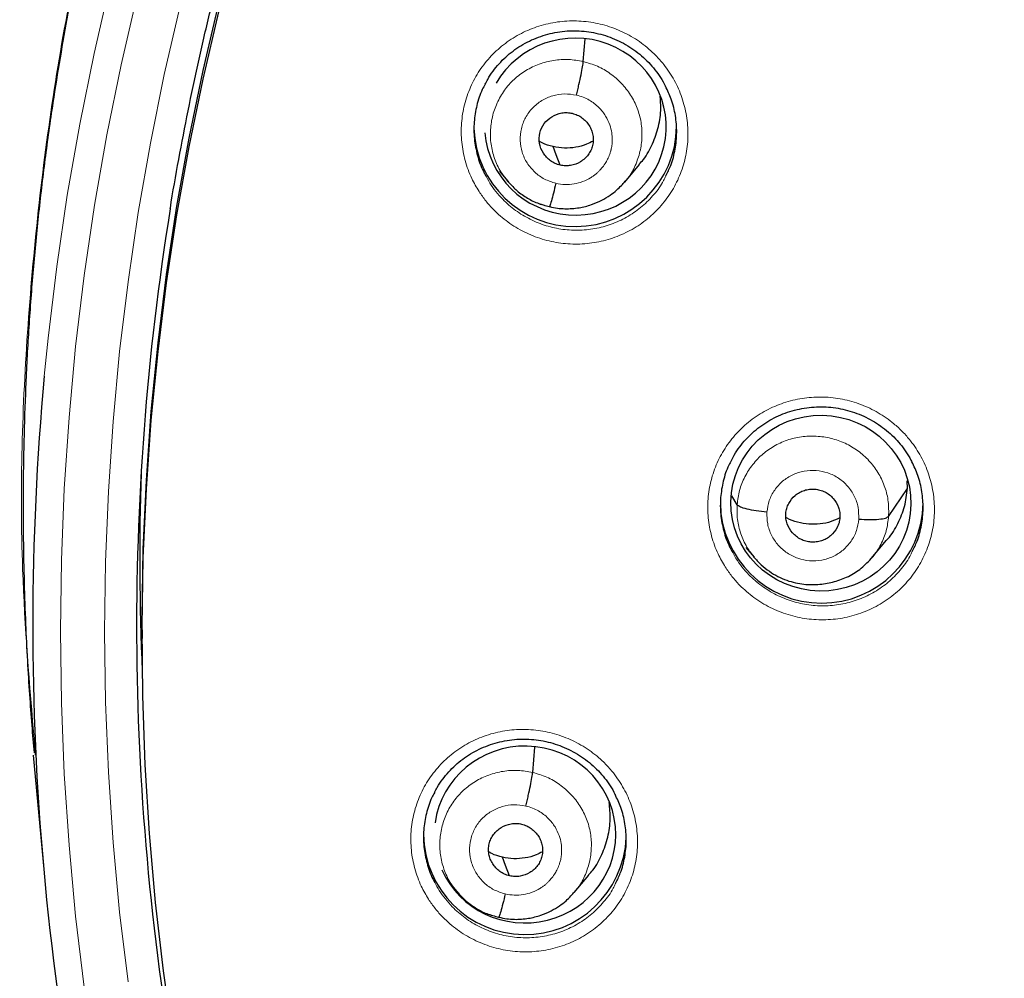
# Model space of a CAD drawing. Header units: millimetres. Extents: x 8 to 2385, y 12 to 2606.
# Tile 108 of 156: x 1012 to 1029, y 1856 to 1872. Entities that reach past the tile are written whole.
import ezdxf

# ---------------------------------------------------------------- set-up
doc = ezdxf.new("R2010")
doc.units = ezdxf.units.MM

msp = doc.modelspace()

# ---------------------------------------------------------------- linework, layer by layer
at = {"color": 7, "linetype": 'Continuous', "lineweight": 30}
for p, q in [((1021.727, 1871.774), (1021.761, 1872.152)), ((1020.32, 1869.936), (1020.454, 1869.773)), ((1022.424, 1869.754), (1022.669, 1870.047)), ((1020.447, 1869.782), (1020.463, 1869.765)), ((1020.466, 1869.767), (1020.458, 1869.777)), ((1026.847, 1864.151), (1027.164, 1864.62)), ((1027.164, 1864.62), (1027.16, 1864.748)), ((1024.307, 1864.345), (1024.216, 1864.493)), ((1024.453, 1863.631), (1024.591, 1863.464)), ((1026.562, 1863.449), (1026.808, 1863.744)), ((1014.33, 1862.25), (1014.33, 1862.106)), ((1012.525, 1860.362), (1012.539, 1860.149)), ((1020.879, 1859.858), (1020.917, 1860.284)), ((1012.506, 1860.147), (1012.687, 1858.175)), ((1021.577, 1857.845), (1021.822, 1858.139)), ((1019.514, 1857.973), (1019.604, 1857.864)), ((1019.597, 1857.873), (1019.613, 1857.856)), ((1019.616, 1857.858), (1019.608, 1857.868))]:
    msp.add_line(p, q, dxfattribs=at)
at = {"color": 252, "linetype": 'Continuous', "lineweight": 0}
for p, q in [((1020.485, 1869.742), (1020.466, 1869.767)), ((1021.154, 1869.339), (1021.01, 1869.387)), ((1019.636, 1857.833), (1019.616, 1857.858)), ((1020.306, 1857.429), (1020.161, 1857.478))]:
    msp.add_line(p, q, dxfattribs=at)
at = {"color": 7, "linetype": 'Continuous', "lineweight": 30, "flags": 128}
for points in [[(1014.33, 1862.25), (1014.33, 1862.442), (1014.351, 1863.598), (1014.402, 1864.754), (1014.484, 1865.907), (1014.597, 1867.058), (1014.741, 1868.206), (1014.915, 1869.35), (1015.119, 1870.489), (1015.354, 1871.622), (1015.619, 1872.749), (1015.914, 1873.868), (1016.239, 1874.98), (1016.593, 1876.083), (1016.977, 1877.176), (1017.389, 1878.259), (1017.83, 1879.332), (1018.3, 1880.392), (1018.798, 1881.44), (1019.324, 1882.475), (1019.877, 1883.496), (1020.457, 1884.503), (1021.064, 1885.494)], [(1014.853, 1855.386), (1014.689, 1856.532), (1014.556, 1857.681), (1014.453, 1858.833), (1014.381, 1859.987), (1014.34, 1861.143), (1014.33, 1862.299), (1014.351, 1863.455), (1014.402, 1864.611), (1014.484, 1865.764), (1014.597, 1866.915), (1014.741, 1868.063), (1014.915, 1869.207), (1015.119, 1870.346), (1015.354, 1871.479), (1015.619, 1872.606)], [(1021.339, 1870.037), (1021.273, 1870.211), (1021.221, 1870.348)], [(1020.49, 1858.125), (1020.424, 1858.3), (1020.373, 1858.438)]]:
    msp.add_lwpolyline(points, dxfattribs=at)
at = {"color": 252, "linetype": 'Continuous', "lineweight": 0, "flags": 128}
for points in [[(1012.69, 1866.498), (1012.754, 1867.139), (1012.899, 1868.338), (1013.076, 1869.533), (1013.284, 1870.723), (1013.524, 1871.908), (1013.795, 1873.085), (1014.098, 1874.256), (1014.432, 1875.418), (1014.797, 1876.571), (1015.192, 1877.715), (1015.618, 1878.848), (1016.074, 1879.969), (1016.56, 1881.079), (1017.075, 1882.175), (1017.619, 1883.259), (1018.191, 1884.327), (1018.793, 1885.381)], [(1014.247, 1872.886), (1013.978, 1871.719), (1013.74, 1870.547), (1013.534, 1869.368), (1013.359, 1868.185), (1013.216, 1866.998), (1013.105, 1865.807), (1013.025, 1864.614), (1012.977, 1863.419), (1012.961, 1862.224), (1012.977, 1861.028), (1013.025, 1859.833), (1013.105, 1858.64), (1013.216, 1857.45), (1013.359, 1856.262)], [(1014.094, 1856.347), (1013.953, 1857.516), (1013.843, 1858.687), (1013.765, 1859.862), (1013.718, 1861.037), (1013.702, 1862.214), (1013.718, 1863.39), (1013.765, 1864.566), (1013.843, 1865.74), (1013.953, 1866.912), (1014.094, 1868.08), (1014.266, 1869.244), (1014.469, 1870.404), (1014.703, 1871.558), (1014.967, 1872.706)]]:
    msp.add_lwpolyline(points, dxfattribs=at)
at = {"color": 7, "linetype": 'Continuous', "lineweight": 30}
for centre, radius, start, end in [((1021.593, 1870.708), 1.7, 181.7822, 359.1577), ((1057.855, 1862.309), 43.617, 170.7675, 190.3316), ((1057.812, 1862.317), 45.315, 174.7065, 195.6213), ((1057.843, 1863.471), 43.552, 178.1423, 182.5304), ((1025.725, 1864.396), 1.7, 180.8353, 359.1647), ((1020.749, 1858.843), 1.701, 180.8493, 357.5369)]:
    msp.add_arc(centre, radius, start, end, dxfattribs=at)
for centre, major_axis, ratio, start_param, end_param in [((1021.596, 1870.683), (1.518, -0.1), 0.974704, 6.121767, 8.979789), ((1021.596, 1870.683), (1.518, -0.1), 0.974704, 3.278063, 6.121767), ((1020.751, 1858.818), (1.521, 0.039), 0.974245, 0.06186, 2.982421), ((1020.751, 1858.818), (1.521, 0.039), 0.974245, 3.527836, 6.345046)]:
    msp.add_ellipse(centre, major_axis=major_axis, ratio=ratio, start_param=start_param, end_param=end_param, dxfattribs=at)
msp.add_ellipse((1025.711, 1864.372), major_axis=(1.509, -0.024), ratio=0.976184, dxfattribs=at)
at = {"color": 252, "linetype": 'Continuous', "lineweight": 0}
for points, knots in [([(1059.487, 1910.611), (1058.096, 1910.576), (1055.312, 1910.506), (1051.169, 1909.942), (1047.092, 1909.047), (1043.111, 1907.795), (1039.259, 1906.204), (1035.565, 1904.284), (1032.058, 1902.052), (1028.766, 1899.524), (1025.715, 1896.72), (1022.928, 1893.663), (1020.427, 1890.375), (1018.233, 1886.884), (1016.361, 1883.216), (1014.826, 1879.399), (1013.643, 1875.465), (1012.814, 1871.443), (1012.365, 1867.366), (1012.247, 1863.658), (1012.443, 1861.329), (1012.525, 1860.362)], [0, 0, 0, 0, 0.053447, 0.106895, 0.160342, 0.21379, 0.267237, 0.320685, 0.374132, 0.42758, 0.481027, 0.534475, 0.587922, 0.641369, 0.694817, 0.748264, 0.801712, 0.855159, 0.908607, 0.962054, 1, 1, 1, 1]), ([(1019.981, 1869.594), (1019.938, 1869.667), (1019.841, 1869.831), (1019.74, 1870.111), (1019.681, 1870.423), (1019.678, 1870.74), (1019.727, 1871.052), (1019.83, 1871.35), (1019.981, 1871.627), (1020.179, 1871.874), (1020.415, 1872.085), (1020.685, 1872.253), (1020.981, 1872.375), (1021.293, 1872.445), (1021.614, 1872.463), (1021.934, 1872.427), (1022.245, 1872.34), (1022.537, 1872.201), (1022.769, 1872.04), (1022.946, 1871.877), (1023.105, 1871.697), (1023.26, 1871.463), (1023.389, 1871.172), (1023.467, 1870.864), (1023.492, 1870.548), (1023.462, 1870.233), (1023.379, 1869.929), (1023.245, 1869.643), (1023.065, 1869.383), (1022.842, 1869.158), (1022.584, 1868.973), (1022.297, 1868.834), (1021.99, 1868.744), (1021.671, 1868.706), (1021.349, 1868.721), (1021.034, 1868.79), (1020.734, 1868.91), (1020.459, 1869.077), (1020.247, 1869.26), (1020.09, 1869.435), (1020.018, 1869.541), (1019.981, 1869.594)], [0, 0, 0, 0, 0.021446, 0.0483, 0.075153, 0.101961, 0.128769, 0.155547, 0.182326, 0.209104, 0.235883, 0.262691, 0.289499, 0.316352, 0.343206, 0.370101, 0.396997, 0.423913, 0.450829, 0.467706, 0.484584, 0.511409, 0.538234, 0.56506, 0.591887, 0.618683, 0.645479, 0.672254, 0.699029, 0.725814, 0.752599, 0.77942, 0.806242, 0.833109, 0.859978, 0.886882, 0.913787, 0.940703, 0.967619, 0.983809, 1, 1, 1, 1]), ([(1020.458, 1869.777), (1020.425, 1869.817), (1020.338, 1869.921), (1020.244, 1870.119), (1020.177, 1870.357), (1020.163, 1870.604), (1020.196, 1870.848), (1020.275, 1871.082), (1020.398, 1871.296), (1020.563, 1871.481), (1020.762, 1871.63), (1020.987, 1871.738), (1021.229, 1871.8), (1021.481, 1871.818), (1021.645, 1871.789), (1021.727, 1871.774)], [0, 0, 0, 0, 0.050322, 0.129479, 0.208568, 0.287614, 0.366766, 0.445919, 0.524966, 0.604054, 0.683211, 0.762377, 0.841572, 0.920735, 1, 1, 1, 1]), ([(1021.727, 1871.774), (1021.808, 1871.75), (1021.968, 1871.704), (1022.185, 1871.575), (1022.374, 1871.412), (1022.527, 1871.216), (1022.639, 1870.994), (1022.704, 1870.755), (1022.719, 1870.508), (1022.686, 1870.263), (1022.605, 1870.032), (1022.517, 1869.862), (1022.444, 1869.784), (1022.427, 1869.766)], [0, 0, 0, 0, 0.097212, 0.194299, 0.291425, 0.388516, 0.485595, 0.58259, 0.679535, 0.776609, 0.873683, 0.970628, 1, 1, 1, 1]), ([(1021.267, 1869.733), (1021.203, 1869.754), (1021.074, 1869.794), (1020.909, 1869.915), (1020.779, 1870.069), (1020.694, 1870.253), (1020.661, 1870.451), (1020.68, 1870.65), (1020.752, 1870.837), (1020.87, 1870.999), (1021.027, 1871.126), (1021.213, 1871.207), (1021.414, 1871.241), (1021.548, 1871.22), (1021.615, 1871.21)], [0, 0, 0, 0, 0.083335, 0.166666, 0.249998, 0.333328, 0.416666, 0.5, 0.583337, 0.666671, 0.750002, 0.833334, 0.916665, 1, 1, 1, 1]), ([(1021.615, 1871.21), (1021.652, 1871.199), (1021.726, 1871.18), (1021.856, 1871.115), (1021.989, 1871.013), (1022.104, 1870.868), (1022.174, 1870.722), (1022.207, 1870.587), (1022.215, 1870.485), (1022.212, 1870.414), (1022.207, 1870.369), (1022.201, 1870.33), (1022.194, 1870.3), (1022.185, 1870.264), (1022.168, 1870.21), (1022.137, 1870.138), (1022.092, 1870.058), (1022.047, 1869.997), (1022.005, 1869.95), (1021.973, 1869.917), (1021.936, 1869.885), (1021.895, 1869.853), (1021.824, 1869.807), (1021.718, 1869.756), (1021.572, 1869.718), (1021.419, 1869.705), (1021.318, 1869.724), (1021.267, 1869.733)], [0, 0, 0, 0, 0.048265, 0.09413, 0.17897, 0.25491, 0.321886, 0.379916, 0.428926, 0.450071, 0.46898, 0.485657, 0.500099, 0.507914, 0.532229, 0.571658, 0.606329, 0.647636, 0.66601, 0.685431, 0.705899, 0.727421, 0.750009, 0.81137, 0.873477, 0.936289, 1, 1, 1, 1]), ([(1020.084, 1869.876), (1020.109, 1869.829), (1020.16, 1869.73), (1020.261, 1869.594), (1020.399, 1869.436), (1020.589, 1869.273), (1020.835, 1869.122), (1021.104, 1869.015), (1021.385, 1868.953), (1021.673, 1868.939), (1021.958, 1868.972), (1022.233, 1869.053), (1022.489, 1869.177), (1022.721, 1869.342), (1022.918, 1869.544), (1023.049, 1869.719), (1023.099, 1869.831), (1023.111, 1869.857)], [0, 0, 0, 0, 0.0433353, 0.0894437, 0.1355522, 0.2122134, 0.2888752, 0.3655074, 0.4421396, 0.5186663, 0.5951925, 0.6715777, 0.7479621, 0.8242332, 0.9005036, 0.9767378, 1, 1, 1, 1]), ([(1024.108, 1863.302), (1024.066, 1863.374), (1023.97, 1863.538), (1023.871, 1863.816), (1023.813, 1864.127), (1023.811, 1864.443), (1023.861, 1864.755), (1023.965, 1865.052), (1024.118, 1865.328), (1024.316, 1865.574), (1024.554, 1865.785), (1024.825, 1865.952), (1025.121, 1866.072), (1025.434, 1866.141), (1025.755, 1866.159), (1026.075, 1866.122), (1026.386, 1866.033), (1026.676, 1865.894), (1026.907, 1865.733), (1027.084, 1865.57), (1027.242, 1865.389), (1027.396, 1865.156), (1027.524, 1864.865), (1027.6, 1864.558), (1027.624, 1864.242), (1027.593, 1863.929), (1027.509, 1863.625), (1027.374, 1863.34), (1027.193, 1863.081), (1026.969, 1862.857), (1026.71, 1862.672), (1026.422, 1862.535), (1026.114, 1862.445), (1025.795, 1862.409), (1025.473, 1862.425), (1025.159, 1862.495), (1024.859, 1862.615), (1024.584, 1862.783), (1024.374, 1862.966), (1024.217, 1863.142), (1024.144, 1863.249), (1024.108, 1863.302)], [0, 0, 0, 0, 0.021111, 0.047945, 0.074779, 0.101583, 0.128387, 0.155179, 0.181971, 0.208774, 0.235577, 0.26241, 0.289243, 0.316111, 0.342979, 0.369872, 0.396765, 0.423663, 0.45056, 0.467403, 0.484245, 0.51106, 0.537875, 0.564691, 0.591506, 0.618304, 0.645102, 0.671895, 0.698688, 0.725499, 0.75231, 0.779153, 0.805997, 0.832875, 0.859753, 0.88665, 0.913547, 0.940441, 0.967335, 0.983668, 1, 1, 1, 1]), ([(1024.307, 1864.345), (1024.317, 1864.426), (1024.337, 1864.589), (1024.431, 1864.818), (1024.564, 1865.026), (1024.736, 1865.204), (1024.941, 1865.345), (1025.17, 1865.444), (1025.415, 1865.495), (1025.666, 1865.499), (1025.913, 1865.457), (1026.148, 1865.369), (1026.361, 1865.237), (1026.544, 1865.066), (1026.689, 1864.864), (1026.791, 1864.638), (1026.851, 1864.397), (1026.848, 1864.233), (1026.847, 1864.151)], [0, 0, 0, 0, 0.062591, 0.125095, 0.187627, 0.250136, 0.312638, 0.375086, 0.437502, 0.5, 0.562498, 0.624914, 0.687363, 0.749864, 0.812374, 0.874905, 0.937409, 1, 1, 1, 1]), ([(1024.807, 1864.222), (1024.816, 1864.288), (1024.836, 1864.419), (1024.93, 1864.597), (1025.064, 1864.746), (1025.235, 1864.855), (1025.428, 1864.917), (1025.631, 1864.928), (1025.831, 1864.886), (1026.013, 1864.796), (1026.166, 1864.662), (1026.278, 1864.494), (1026.345, 1864.303), (1026.346, 1864.171), (1026.347, 1864.104)], [0, 0, 0, 0, 0.083335, 0.166671, 0.250005, 0.333339, 0.41667, 0.500002, 0.583331, 0.666664, 0.749998, 0.833331, 0.916665, 1, 1, 1, 1]), ([(1024.595, 1863.464), (1024.552, 1863.52), (1024.457, 1863.641), (1024.363, 1863.858), (1024.302, 1864.098), (1024.305, 1864.263), (1024.307, 1864.345)], [0, 0, 0, 0, 0.221483, 0.480945, 0.740294, 1, 1, 1, 1]), ([(1026.347, 1864.104), (1026.337, 1864.039), (1026.317, 1863.908), (1026.223, 1863.729), (1026.089, 1863.58), (1025.919, 1863.471), (1025.726, 1863.409), (1025.522, 1863.399), (1025.323, 1863.44), (1025.14, 1863.531), (1024.987, 1863.664), (1024.876, 1863.832), (1024.808, 1864.023), (1024.807, 1864.156), (1024.807, 1864.222)], [0, 0, 0, 0, 0.083335, 0.166669, 0.250002, 0.333336, 0.416669, 0.499998, 0.58333, 0.666661, 0.749995, 0.833329, 0.916665, 1, 1, 1, 1]), ([(1026.847, 1864.151), (1026.837, 1864.069), (1026.817, 1863.906), (1026.72, 1863.68), (1026.637, 1863.53), (1026.577, 1863.469), (1026.574, 1863.466)], [0, 0, 0, 0, 0.328061, 0.65567, 0.98342, 1, 1, 1, 1]), ([(1024.215, 1863.578), (1024.238, 1863.533), (1024.288, 1863.437), (1024.386, 1863.302), (1024.525, 1863.143), (1024.714, 1862.98), (1024.96, 1862.829), (1025.227, 1862.721), (1025.509, 1862.659), (1025.797, 1862.644), (1026.083, 1862.676), (1026.358, 1862.756), (1026.615, 1862.879), (1026.847, 1863.043), (1027.045, 1863.245), (1027.178, 1863.421), (1027.229, 1863.535), (1027.242, 1863.563)], [0, 0, 0, 0, 0.040803, 0.087285, 0.133768, 0.210311, 0.286855, 0.363395, 0.439935, 0.516508, 0.593081, 0.66945, 0.745819, 0.822125, 0.89843, 0.974677, 1, 1, 1, 1]), ([(1019.132, 1857.734), (1019.09, 1857.806), (1018.994, 1857.968), (1018.895, 1858.246), (1018.836, 1858.556), (1018.832, 1858.871), (1018.882, 1859.182), (1018.984, 1859.479), (1019.136, 1859.755), (1019.333, 1860.001), (1019.57, 1860.211), (1019.84, 1860.379), (1020.136, 1860.5), (1020.449, 1860.57), (1020.77, 1860.588), (1021.091, 1860.551), (1021.401, 1860.464), (1021.693, 1860.325), (1021.925, 1860.164), (1022.102, 1860.002), (1022.26, 1859.822), (1022.415, 1859.589), (1022.544, 1859.299), (1022.621, 1858.993), (1022.646, 1858.678), (1022.616, 1858.365), (1022.534, 1858.062), (1022.4, 1857.777), (1022.219, 1857.518), (1021.996, 1857.294), (1021.738, 1857.109), (1021.451, 1856.971), (1021.143, 1856.881), (1020.824, 1856.844), (1020.502, 1856.859), (1020.187, 1856.929), (1019.887, 1857.048), (1019.611, 1857.215), (1019.4, 1857.398), (1019.242, 1857.574), (1019.169, 1857.681), (1019.132, 1857.734)], [0, 0, 0, 0, 0.020989, 0.0478, 0.07461, 0.10139, 0.128169, 0.154947, 0.181725, 0.20853, 0.235335, 0.262185, 0.289036, 0.315929, 0.342822, 0.369738, 0.396653, 0.42356, 0.450466, 0.467312, 0.484158, 0.510948, 0.537739, 0.56453, 0.591321, 0.618097, 0.644872, 0.671656, 0.698439, 0.725257, 0.752076, 0.778941, 0.805805, 0.832709, 0.859612, 0.886528, 0.913444, 0.940342, 0.967239, 0.98362, 1, 1, 1, 1]), ([(1019.608, 1857.868), (1019.575, 1857.908), (1019.488, 1858.011), (1019.395, 1858.208), (1019.329, 1858.446), (1019.314, 1858.692), (1019.347, 1858.935), (1019.427, 1859.168), (1019.55, 1859.382), (1019.715, 1859.566), (1019.913, 1859.715), (1020.139, 1859.823), (1020.381, 1859.884), (1020.632, 1859.903), (1020.796, 1859.873), (1020.879, 1859.858)], [0, 0, 0, 0, 0.049685, 0.128895, 0.208036, 0.287134, 0.366338, 0.445545, 0.524647, 0.603789, 0.682999, 0.762218, 0.841466, 0.920681, 1, 1, 1, 1]), ([(1020.879, 1859.858), (1020.959, 1859.835), (1021.119, 1859.789), (1021.336, 1859.66), (1021.525, 1859.497), (1021.679, 1859.301), (1021.79, 1859.08), (1021.856, 1858.841), (1021.87, 1858.595), (1021.837, 1858.351), (1021.756, 1858.12), (1021.668, 1857.952), (1021.596, 1857.874), (1021.58, 1857.856)], [0, 0, 0, 0, 0.097309, 0.194493, 0.291718, 0.388905, 0.486082, 0.583173, 0.680212, 0.777382, 0.874554, 0.971598, 1, 1, 1, 1]), ([(1020.419, 1857.822), (1020.354, 1857.843), (1020.225, 1857.883), (1020.06, 1858.003), (1019.93, 1858.158), (1019.846, 1858.341), (1019.812, 1858.538), (1019.832, 1858.737), (1019.903, 1858.924), (1020.021, 1859.086), (1020.179, 1859.212), (1020.364, 1859.293), (1020.566, 1859.327), (1020.699, 1859.306), (1020.766, 1859.295)], [0, 0, 0, 0, 0.083335, 0.166665, 0.249997, 0.333327, 0.416665, 0.499999, 0.583336, 0.666671, 0.750001, 0.833334, 0.916665, 1, 1, 1, 1]), ([(1020.766, 1859.295), (1020.804, 1859.285), (1020.877, 1859.265), (1021.007, 1859.201), (1021.141, 1859.099), (1021.255, 1858.954), (1021.325, 1858.809), (1021.359, 1858.674), (1021.366, 1858.572), (1021.363, 1858.501), (1021.359, 1858.457), (1021.352, 1858.418), (1021.346, 1858.388), (1021.336, 1858.352), (1021.319, 1858.298), (1021.288, 1858.226), (1021.243, 1858.146), (1021.198, 1858.086), (1021.157, 1858.039), (1021.124, 1858.006), (1021.087, 1857.973), (1021.046, 1857.942), (1020.975, 1857.896), (1020.869, 1857.845), (1020.723, 1857.807), (1020.57, 1857.795), (1020.469, 1857.813), (1020.419, 1857.822)], [0, 0, 0, 0, 0.048269, 0.094137, 0.178983, 0.254926, 0.321903, 0.379933, 0.428939, 0.450081, 0.468986, 0.48566, 0.500097, 0.507938, 0.532277, 0.571713, 0.60638, 0.647676, 0.666045, 0.685459, 0.705918, 0.727431, 0.750009, 0.811462, 0.873598, 0.936379, 1, 1, 1, 1]), ([(1019.238, 1858.015), (1019.262, 1857.969), (1019.313, 1857.872), (1019.413, 1857.736), (1019.552, 1857.578), (1019.742, 1857.414), (1019.988, 1857.264), (1020.256, 1857.157), (1020.444, 1857.116), (1020.634, 1857.09), (1020.827, 1857.081), (1021.112, 1857.113), (1021.387, 1857.194), (1021.644, 1857.317), (1021.876, 1857.482), (1022.073, 1857.683), (1022.204, 1857.858), (1022.255, 1857.97), (1022.267, 1857.997)], [0, 0, 0, 0, 0.0419329, 0.0885209, 0.1351091, 0.2116069, 0.2881055, 0.3645978, 0.4410905, 0.4412743, 0.5178139, 0.5943535, 0.670782, 0.74721, 0.823497, 0.8997833, 0.9759603, 1, 1, 1, 1])]:
    msp.add_open_spline(points, degree=3, knots=knots, dxfattribs=at)
at = {"color": 7, "linetype": 'Continuous', "lineweight": 30}
for points, knots in [([(1059.487, 1910.623), (1059.266, 1910.624), (1058.562, 1910.629), (1057.385, 1910.587), (1055.969, 1910.502), (1054.586, 1910.376), (1053.238, 1910.214), (1051.926, 1910.019), (1050.65, 1909.795), (1049.392, 1909.539), (1048.154, 1909.253), (1046.938, 1908.94), (1045.763, 1908.605), (1044.631, 1908.252), (1043.54, 1907.883), (1042.4, 1907.468), (1041.22, 1907.005), (1040.01, 1906.49), (1038.866, 1905.967), (1037.785, 1905.439), (1036.767, 1904.91), (1035.826, 1904.393), (1034.96, 1903.89), (1034.164, 1903.406), (1033.417, 1902.932), (1032.719, 1902.471), (1031.896, 1901.905), (1030.957, 1901.225), (1029.912, 1900.422), (1028.929, 1899.621), (1028.005, 1898.827), (1027.139, 1898.042), (1026.327, 1897.27), (1025.589, 1896.532), (1024.917, 1895.833), (1024.305, 1895.169), (1023.714, 1894.504), (1023.126, 1893.816), (1022.528, 1893.085), (1021.928, 1892.321), (1021.329, 1891.523), (1020.734, 1890.693), (1020.134, 1889.816), (1019.534, 1888.893), (1018.934, 1887.921), (1018.339, 1886.9), (1017.751, 1885.83), (1017.163, 1884.691), (1016.584, 1883.488), (1016.023, 1882.231), (1015.496, 1880.95), (1015.005, 1879.648), (1014.551, 1878.327), (1014.126, 1876.957), (1013.735, 1875.537), (1013.383, 1874.069), (1013.079, 1872.584), (1012.857, 1871.271), (1012.698, 1870.136), (1012.586, 1869.182), (1012.495, 1868.224), (1012.424, 1867.267), (1012.375, 1866.329), (1012.346, 1865.43), (1012.334, 1864.584), (1012.336, 1863.791), (1012.351, 1863.053), (1012.374, 1862.372), (1012.405, 1861.748), (1012.44, 1861.181), (1012.478, 1860.666), (1012.506, 1860.339), (1012.52, 1860.185)], [0, 0, 0, 0, 0.008492, 0.027008, 0.045137, 0.062878, 0.08023, 0.097189, 0.113755, 0.129924, 0.146436, 0.162509, 0.178141, 0.193331, 0.208078, 0.222382, 0.239946, 0.256796, 0.272935, 0.288367, 0.303095, 0.317125, 0.329717, 0.341695, 0.353066, 0.363834, 0.374004, 0.391629, 0.408607, 0.424945, 0.440648, 0.45572, 0.470164, 0.483982, 0.4961, 0.507694, 0.518903, 0.530537, 0.542728, 0.555481, 0.568181, 0.581396, 0.59513, 0.609384, 0.62416, 0.639461, 0.655287, 0.671639, 0.689315, 0.707214, 0.725198, 0.743263, 0.761404, 0.77962, 0.799171, 0.818799, 0.838501, 0.858275, 0.870742, 0.883236, 0.895757, 0.908306, 0.920692, 0.932393, 0.94338, 0.953654, 0.963217, 0.97207, 0.980075, 0.987398, 0.994039, 1, 1, 1, 1]), ([(1014.802, 1869.304), (1014.803, 1869.308), (1014.845, 1869.585), (1014.944, 1870.134), (1015.099, 1870.95), (1015.272, 1871.763), (1015.46, 1872.573), (1015.663, 1873.379), (1015.882, 1874.181), (1016.115, 1874.979), (1016.364, 1875.773), (1016.628, 1876.562), (1016.907, 1877.345), (1017.201, 1878.124), (1017.51, 1878.897), (1017.833, 1879.665), (1018.171, 1880.426), (1018.524, 1881.181), (1018.89, 1881.929), (1019.271, 1882.671), (1019.666, 1883.405), (1020.075, 1884.132), (1020.497, 1884.851), (1020.934, 1885.563), (1021.383, 1886.266), (1021.846, 1886.961), (1022.323, 1887.647), (1022.812, 1888.325), (1023.314, 1888.993), (1023.828, 1889.652), (1024.356, 1890.302), (1024.895, 1890.941), (1025.446, 1891.571), (1026.01, 1892.191), (1026.585, 1892.8), (1027.171, 1893.398), (1027.769, 1893.986), (1028.378, 1894.562), (1028.998, 1895.127), (1029.629, 1895.681), (1030.27, 1896.223), (1030.921, 1896.753), (1031.582, 1897.271), (1032.253, 1897.777), (1032.933, 1898.271), (1033.623, 1898.751), (1034.321, 1899.22), (1035.029, 1899.675), (1035.745, 1900.117), (1036.469, 1900.546), (1037.202, 1900.962), (1037.942, 1901.364), (1038.69, 1901.752), (1039.445, 1902.127), (1040.207, 1902.488), (1040.975, 1902.835), (1041.75, 1903.167), (1042.532, 1903.486), (1043.319, 1903.789), (1044.112, 1904.079), (1044.91, 1904.354), (1045.714, 1904.614), (1046.522, 1904.859), (1047.335, 1905.089), (1048.152, 1905.305), (1048.973, 1905.505), (1049.798, 1905.691), (1050.626, 1905.861), (1051.457, 1906.016), (1052.291, 1906.156), (1053.127, 1906.28), (1053.966, 1906.389), (1054.806, 1906.483), (1055.649, 1906.561), (1056.492, 1906.624), (1057.337, 1906.671), (1058.182, 1906.702), (1058.899, 1906.717), (1059.334, 1906.718), (1059.487, 1906.718)], [0, 0, 0, 0, 0.00018, 0.013417, 0.026654, 0.039891, 0.053129, 0.066366, 0.079603, 0.09284, 0.106077, 0.119314, 0.132551, 0.145788, 0.159025, 0.172262, 0.185499, 0.198735, 0.211972, 0.225208, 0.238445, 0.251681, 0.264918, 0.278154, 0.29139, 0.304626, 0.317863, 0.331099, 0.344335, 0.35757, 0.370806, 0.384042, 0.397278, 0.410513, 0.423749, 0.436984, 0.450219, 0.463455, 0.47669, 0.489925, 0.50316, 0.516395, 0.52963, 0.542865, 0.556099, 0.569334, 0.582569, 0.595803, 0.609037, 0.622272, 0.635506, 0.64874, 0.661975, 0.675209, 0.688443, 0.701677, 0.714911, 0.728145, 0.741379, 0.754613, 0.767846, 0.78108, 0.794314, 0.807547, 0.820781, 0.834015, 0.847248, 0.860482, 0.873715, 0.886949, 0.900182, 0.913415, 0.926649, 0.939882, 0.953116, 0.966349, 0.979582, 0.992816, 1, 1, 1, 1]), ([(1020.081, 1871.392), (1020.095, 1871.42), (1020.134, 1871.496), (1020.212, 1871.612), (1020.313, 1871.737), (1020.425, 1871.851), (1020.548, 1871.952), (1020.681, 1872.042), (1020.823, 1872.12), (1020.974, 1872.184), (1021.131, 1872.234), (1021.292, 1872.269), (1021.456, 1872.288), (1021.619, 1872.292), (1021.781, 1872.28), (1021.941, 1872.252), (1022.099, 1872.21), (1022.253, 1872.153), (1022.402, 1872.081), (1022.543, 1871.996), (1022.676, 1871.898), (1022.797, 1871.788), (1022.906, 1871.669), (1023.003, 1871.539), (1023.069, 1871.435), (1023.099, 1871.372), (1023.106, 1871.358)], [0, 0, 0, 0, 0.025593, 0.069927, 0.113785, 0.156988, 0.199821, 0.243111, 0.286918, 0.331086, 0.375427, 0.419701, 0.463711, 0.507341, 0.550457, 0.593678, 0.637279, 0.681177, 0.725254, 0.769351, 0.813304, 0.857012, 0.90034, 0.943511, 0.987091, 1, 1, 1, 1]), ([(1021.615, 1871.21), (1021.621, 1871.239), (1021.635, 1871.298), (1021.661, 1871.416), (1021.691, 1871.557), (1021.712, 1871.672), (1021.724, 1871.741), (1021.726, 1871.763), (1021.727, 1871.774)], [0, 0, 0, 0, 0.1258417, 0.2508557, 0.5002175, 0.7495074, 0.874395, 1, 1, 1, 1]), ([(1020.083, 1871.394), (1020.066, 1871.364), (1020.002, 1871.253), (1019.936, 1871.039), (1019.89, 1870.761), (1019.893, 1870.477), (1019.948, 1870.199), (1020.015, 1869.997), (1020.073, 1869.895), (1020.084, 1869.876)], [0, 0, 0, 0, 0.0654591, 0.2437871, 0.4223086, 0.6008307, 0.779672, 0.9585148, 1, 1, 1, 1]), ([(1023.111, 1869.857), (1023.14, 1869.915), (1023.212, 1870.057), (1023.274, 1870.304), (1023.302, 1870.585), (1023.279, 1870.868), (1023.216, 1871.13), (1023.14, 1871.288), (1023.105, 1871.36)], [0, 0, 0, 0, 0.125314, 0.305794, 0.486274, 0.666969, 0.847665, 1, 1, 1, 1]), ([(1022.664, 1870.052), (1022.688, 1870.078), (1022.782, 1870.179), (1022.896, 1870.395), (1022.995, 1870.684), (1023.038, 1870.956), (1023.022, 1871.126), (1023.015, 1871.193)], [0, 0, 0, 0, 0.086512, 0.335664, 0.58515, 0.834635, 1, 1, 1, 1]), ([(1021.339, 1870.037), (1021.31, 1870.045), (1021.253, 1870.062), (1021.151, 1870.124), (1021.049, 1870.233), (1020.982, 1870.4), (1020.988, 1870.578), (1021.062, 1870.74), (1021.196, 1870.859), (1021.336, 1870.911), (1021.455, 1870.922), (1021.514, 1870.911), (1021.543, 1870.906)], [0, 0, 0, 0, 0.062837, 0.125545, 0.250843, 0.37553, 0.499999, 0.624469, 0.749157, 0.874455, 0.937163, 1, 1, 1, 1]), ([(1021.543, 1870.906), (1021.572, 1870.898), (1021.629, 1870.881), (1021.731, 1870.819), (1021.813, 1870.731), (1021.867, 1870.626), (1021.891, 1870.541), (1021.897, 1870.454), (1021.885, 1870.367), (1021.857, 1870.284), (1021.813, 1870.208), (1021.753, 1870.144), (1021.658, 1870.074), (1021.545, 1870.032), (1021.427, 1870.021), (1021.368, 1870.032), (1021.339, 1870.037)], [0, 0, 0, 0, 0.062686, 0.125243, 0.250239, 0.312868, 0.375218, 0.43754, 0.499999, 0.562459, 0.624781, 0.687132, 0.749761, 0.874757, 0.937314, 1, 1, 1, 1]), ([(1021.221, 1870.348), (1021.159, 1870.364), (1021.079, 1870.385), (1021.01, 1870.428), (1020.995, 1870.437)], [0, 0, 0, 0, 0.781692, 1, 1, 1, 1]), ([(1021.892, 1870.439), (1021.856, 1870.421), (1021.765, 1870.373), (1021.601, 1870.332), (1021.41, 1870.314), (1021.284, 1870.337), (1021.221, 1870.348)], [0, 0, 0, 0, 0.173744, 0.449496, 0.724465, 1, 1, 1, 1]), ([(1020.463, 1869.765), (1020.506, 1869.717), (1020.597, 1869.616), (1020.765, 1869.495), (1020.954, 1869.395), (1021.091, 1869.36), (1021.16, 1869.342)], [0, 0, 0, 0, 0.230618, 0.488104, 0.744353, 1, 1, 1, 1]), ([(1021.16, 1869.342), (1021.204, 1869.332), (1021.29, 1869.314), (1021.457, 1869.302), (1021.651, 1869.316), (1021.858, 1869.368), (1022.031, 1869.442), (1022.171, 1869.526), (1022.281, 1869.612), (1022.364, 1869.691), (1022.408, 1869.743), (1022.427, 1869.766)], [0, 0, 0, 0, 0.0960772, 0.1873476, 0.3561127, 0.5072138, 0.640657, 0.7564755, 0.8548332, 0.9359404, 1, 1, 1, 1]), ([(1021.267, 1869.733), (1021.254, 1869.676), (1021.226, 1869.562), (1021.191, 1869.432), (1021.168, 1869.356), (1021.163, 1869.351), (1021.162, 1869.35)], [0, 0, 0, 0, 0.290772, 0.583404, 0.875815, 1, 1, 1, 1]), ([(1024.211, 1865.088), (1024.227, 1865.118), (1024.267, 1865.197), (1024.348, 1865.315), (1024.449, 1865.44), (1024.562, 1865.553), (1024.686, 1865.654), (1024.819, 1865.743), (1024.962, 1865.82), (1025.113, 1865.884), (1025.27, 1865.933), (1025.432, 1865.967), (1025.595, 1865.986), (1025.758, 1865.989), (1025.92, 1865.977), (1026.08, 1865.949), (1026.238, 1865.906), (1026.392, 1865.848), (1026.54, 1865.776), (1026.681, 1865.69), (1026.813, 1865.592), (1026.934, 1865.483), (1027.043, 1865.363), (1027.138, 1865.234), (1027.203, 1865.132), (1027.232, 1865.071), (1027.238, 1865.059)], [0, 0, 0, 0, 0.028186, 0.072533, 0.116404, 0.159619, 0.202463, 0.245759, 0.289567, 0.33373, 0.37806, 0.422314, 0.466299, 0.509901, 0.552986, 0.596172, 0.639739, 0.683604, 0.727646, 0.771706, 0.815621, 0.859289, 0.902577, 0.945715, 0.98927, 1, 1, 1, 1]), ([(1024.214, 1865.09), (1024.198, 1865.063), (1024.135, 1864.954), (1024.069, 1864.743), (1024.022, 1864.466), (1024.024, 1864.183), (1024.077, 1863.905), (1024.145, 1863.702), (1024.203, 1863.599), (1024.215, 1863.578)], [0, 0, 0, 0, 0.060508, 0.239227, 0.41802, 0.596813, 0.775815, 0.954817, 1, 1, 1, 1]), ([(1027.242, 1863.563), (1027.271, 1863.619), (1027.342, 1863.758), (1027.404, 1864.002), (1027.434, 1864.282), (1027.411, 1864.564), (1027.349, 1864.829), (1027.272, 1864.988), (1027.237, 1865.062)], [0, 0, 0, 0, 0.1205893, 0.3011687, 0.4817477, 0.6624511, 0.8431551, 1, 1, 1, 1]), ([(1025.123, 1864.198), (1025.127, 1864.227), (1025.134, 1864.285), (1025.18, 1864.393), (1025.255, 1864.486), (1025.352, 1864.553), (1025.433, 1864.589), (1025.519, 1864.608), (1025.608, 1864.61), (1025.696, 1864.594), (1025.78, 1864.563), (1025.855, 1864.515), (1025.94, 1864.433), (1026.001, 1864.33), (1026.031, 1864.216), (1026.03, 1864.158), (1026.03, 1864.128)], [0, 0, 0, 0, 0.062684, 0.125227, 0.250206, 0.312844, 0.375207, 0.437537, 0.500001, 0.562464, 0.624794, 0.687158, 0.749795, 0.874774, 0.937316, 1, 1, 1, 1]), ([(1026.806, 1863.746), (1026.815, 1863.756), (1026.897, 1863.838), (1027.006, 1864.031), (1027.126, 1864.315), (1027.151, 1864.518), (1027.164, 1864.62)], [0, 0, 0, 0, 0.041869, 0.361192, 0.680375, 1, 1, 1, 1]), ([(1024.807, 1864.222), (1024.746, 1864.228), (1024.623, 1864.24), (1024.467, 1864.271), (1024.349, 1864.307), (1024.321, 1864.332), (1024.307, 1864.345)], [0, 0, 0, 0, 0.24835, 0.499424, 0.750548, 1, 1, 1, 1]), ([(1026.03, 1864.128), (1026.026, 1864.1), (1026.019, 1864.042), (1025.973, 1863.934), (1025.898, 1863.841), (1025.802, 1863.773), (1025.721, 1863.737), (1025.634, 1863.718), (1025.545, 1863.717), (1025.457, 1863.732), (1025.374, 1863.763), (1025.299, 1863.811), (1025.213, 1863.893), (1025.152, 1863.996), (1025.122, 1864.11), (1025.123, 1864.168), (1025.123, 1864.198)], [0, 0, 0, 0, 0.062684, 0.125226, 0.250205, 0.312842, 0.375206, 0.437536, 0.5, 0.562463, 0.624793, 0.687156, 0.749794, 0.874774, 0.937316, 1, 1, 1, 1]), ([(1026.028, 1864.128), (1025.981, 1864.105), (1025.877, 1864.054), (1025.699, 1864.019), (1025.508, 1864.014), (1025.321, 1864.049), (1025.191, 1864.09), (1025.132, 1864.129), (1025.125, 1864.133)], [0, 0, 0, 0, 0.168773, 0.370434, 0.572525, 0.774616, 0.976274, 1, 1, 1, 1]), ([(1026.347, 1864.104), (1026.407, 1864.101), (1026.528, 1864.094), (1026.687, 1864.101), (1026.805, 1864.12), (1026.833, 1864.14), (1026.847, 1864.151)], [0, 0, 0, 0, 0.251708, 0.500916, 0.749292, 1, 1, 1, 1]), ([(1024.584, 1863.474), (1024.624, 1863.427), (1024.704, 1863.337), (1024.843, 1863.228), (1024.988, 1863.141), (1025.135, 1863.077), (1025.282, 1863.035), (1025.468, 1863.004), (1025.689, 1863.003), (1025.941, 1863.049), (1026.176, 1863.139), (1026.397, 1863.274), (1026.515, 1863.401), (1026.575, 1863.466)], [0, 0, 0, 0, 0.081123, 0.158793, 0.232988, 0.303672, 0.370887, 0.434784, 0.552884, 0.661873, 0.771915, 0.884316, 1, 1, 1, 1]), ([(1019.234, 1859.521), (1019.249, 1859.55), (1019.288, 1859.628), (1019.368, 1859.744), (1019.469, 1859.869), (1019.581, 1859.982), (1019.704, 1860.083), (1019.837, 1860.172), (1019.98, 1860.249), (1020.131, 1860.313), (1020.288, 1860.363), (1020.449, 1860.397), (1020.612, 1860.417), (1020.776, 1860.42), (1020.938, 1860.407), (1021.098, 1860.38), (1021.255, 1860.337), (1021.41, 1860.28), (1021.558, 1860.208), (1021.7, 1860.123), (1021.832, 1860.026), (1021.953, 1859.917), (1022.062, 1859.798), (1022.158, 1859.669), (1022.225, 1859.564), (1022.255, 1859.501), (1022.262, 1859.487)], [0, 0, 0, 0, 0.026971, 0.071276, 0.115111, 0.158297, 0.201108, 0.244372, 0.288144, 0.332267, 0.376556, 0.420768, 0.464713, 0.508276, 0.551319, 0.594451, 0.637956, 0.681753, 0.725722, 0.769703, 0.813536, 0.857122, 0.900326, 0.943369, 0.986829, 1, 1, 1, 1]), ([(1020.766, 1859.295), (1020.773, 1859.325), (1020.786, 1859.383), (1020.813, 1859.501), (1020.842, 1859.642), (1020.864, 1859.757), (1020.875, 1859.826), (1020.877, 1859.847), (1020.879, 1859.858)], [0, 0, 0, 0, 0.1261917, 0.2513166, 0.5004288, 0.7493487, 0.8742111, 1, 1, 1, 1]), ([(1019.236, 1859.523), (1019.22, 1859.495), (1019.157, 1859.385), (1019.091, 1859.173), (1019.045, 1858.896), (1019.048, 1858.614), (1019.102, 1858.337), (1019.169, 1858.136), (1019.227, 1858.035), (1019.238, 1858.015)], [0, 0, 0, 0, 0.0636385, 0.2424879, 0.4213361, 0.6001838, 0.7792375, 0.9582919, 1, 1, 1, 1]), ([(1021.817, 1858.143), (1021.841, 1858.169), (1021.934, 1858.269), (1022.047, 1858.483), (1022.147, 1858.772), (1022.191, 1859.068), (1022.171, 1859.263), (1022.162, 1859.356)], [0, 0, 0, 0, 0.079301, 0.314455, 0.549919, 0.785377, 1, 1, 1, 1]), ([(1022.267, 1857.997), (1022.296, 1858.054), (1022.367, 1858.195), (1022.428, 1858.439), (1022.457, 1858.719), (1022.433, 1859), (1022.371, 1859.261), (1022.296, 1859.418), (1022.261, 1859.489)], [0, 0, 0, 0, 0.123896, 0.304847, 0.485797, 0.666848, 0.8479, 1, 1, 1, 1]), ([(1020.49, 1858.125), (1020.461, 1858.134), (1020.404, 1858.15), (1020.302, 1858.212), (1020.22, 1858.3), (1020.166, 1858.405), (1020.142, 1858.489), (1020.136, 1858.576), (1020.148, 1858.663), (1020.176, 1858.746), (1020.221, 1858.821), (1020.28, 1858.886), (1020.375, 1858.956), (1020.488, 1858.998), (1020.607, 1859.008), (1020.665, 1858.998), (1020.694, 1858.993)], [0, 0, 0, 0, 0.062685, 0.12524, 0.250235, 0.312864, 0.375213, 0.437532, 0.49999, 0.562451, 0.624777, 0.687132, 0.749763, 0.874758, 0.937314, 1, 1, 1, 1]), ([(1020.694, 1858.993), (1020.723, 1858.984), (1020.78, 1858.967), (1020.882, 1858.905), (1020.964, 1858.818), (1021.018, 1858.713), (1021.042, 1858.629), (1021.048, 1858.541), (1021.036, 1858.455), (1021.008, 1858.372), (1020.964, 1858.296), (1020.904, 1858.232), (1020.81, 1858.162), (1020.697, 1858.12), (1020.578, 1858.11), (1020.519, 1858.12), (1020.49, 1858.125)], [0, 0, 0, 0, 0.0626845, 0.1252398, 0.2502348, 0.3128637, 0.3752124, 0.437531, 0.4999893, 0.5624509, 0.6247768, 0.6871315, 0.7497627, 0.874757, 0.9373129, 1, 1, 1, 1]), ([(1020.373, 1858.438), (1020.31, 1858.454), (1020.229, 1858.475), (1020.159, 1858.519), (1020.143, 1858.529)], [0, 0, 0, 0, 0.767794, 1, 1, 1, 1]), ([(1021.043, 1858.528), (1021.008, 1858.51), (1020.916, 1858.462), (1020.753, 1858.422), (1020.562, 1858.404), (1020.436, 1858.427), (1020.373, 1858.438)], [0, 0, 0, 0, 0.174173, 0.449778, 0.724601, 1, 1, 1, 1]), ([(1019.613, 1857.856), (1019.656, 1857.808), (1019.747, 1857.707), (1019.915, 1857.585), (1020.105, 1857.485), (1020.243, 1857.45), (1020.311, 1857.433)], [0, 0, 0, 0, 0.230409, 0.487912, 0.744229, 1, 1, 1, 1]), ([(1020.311, 1857.432), (1020.355, 1857.423), (1020.441, 1857.404), (1020.609, 1857.392), (1020.802, 1857.406), (1021.009, 1857.459), (1021.183, 1857.532), (1021.323, 1857.616), (1021.433, 1857.702), (1021.516, 1857.782), (1021.56, 1857.834), (1021.58, 1857.857)], [0, 0, 0, 0, 0.095965, 0.187139, 0.355762, 0.506785, 0.640211, 0.756066, 0.854512, 0.935757, 1, 1, 1, 1]), ([(1020.419, 1857.822), (1020.405, 1857.766), (1020.377, 1857.652), (1020.342, 1857.522), (1020.319, 1857.446), (1020.314, 1857.441), (1020.313, 1857.44)], [0, 0, 0, 0, 0.290256, 0.583163, 0.875981, 1, 1, 1, 1])]:
    msp.add_open_spline(points, degree=3, knots=knots, dxfattribs=at)

doc.saveas('drawing.dxf')
